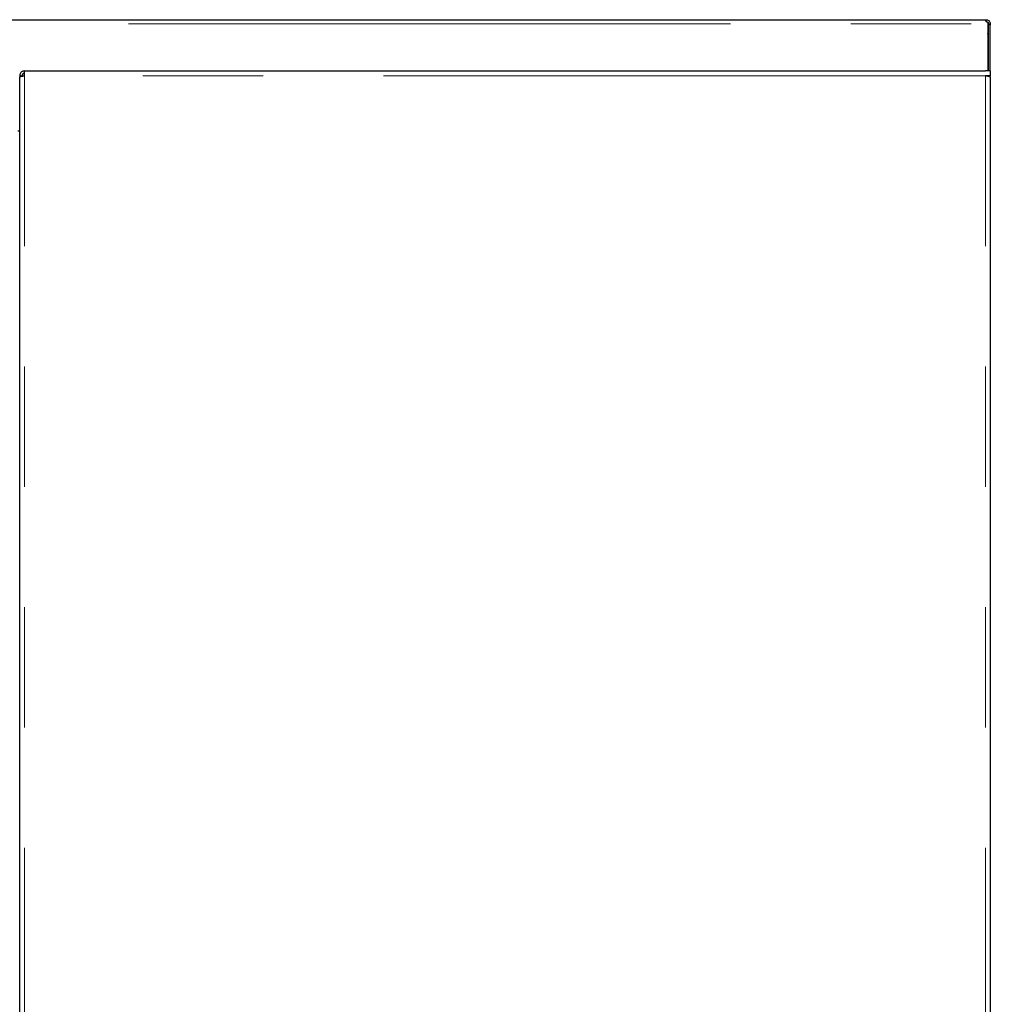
# Model space of a CAD drawing. Header units: millimetres. Extents: x 18 to 263, y 61 to 154.
# Tile 19 of 74: x 60 to 70, y 82 to 93. Entities that reach past the tile are written whole.
import ezdxf

# ---------------------------------------------------------------- set-up
doc = ezdxf.new("R2010")
doc.units = ezdxf.units.MM
doc.linetypes.add('PHANTOM', pattern=[12.7, 6.35, -1.27, 1.27, -1.27, 1.27, -1.27])

msp = doc.modelspace()

# ---------------------------------------------------------------- linework, layer by layer
at = {"color": 7, "linetype": 'Continuous', "lineweight": 25}
for p, q in [((22.808, 92.647), (69.989, 92.647)), ((69.989, 92.647), (69.999, 92.647)), ((69.999, 92.627), (69.999, 92.647)), ((70.019, 92.618), (70.019, 92.602)), ((70.019, 92.602), (70.019, 92.106)), ((70.024, 92.602), (70.024, 92.592)), ((70.024, 92.602), (70.044, 92.602)), ((70.044, 92.592), (70.024, 92.592)), ((70.024, 92.106), (70.024, 92.592)), ((70.044, 92.602), (70.044, 92.592)), ((70.044, 92.106), (70.044, 92.592)), ((70.024, 92.467), (70.019, 92.501)), ((70.024, 92.467), (70.019, 92.467)), ((59.854, 92.056), (59.854, 92.106)), ((59.854, 92.106), (69.994, 92.106)), ((70.044, 92.106), (69.994, 92.106)), ((70.044, 92.106), (70.044, 92.056)), ((59.804, 92.056), (59.829, 92.056)), ((59.804, 92.056), (59.804, 92.042)), ((59.804, 64.856), (59.804, 92.042)), ((59.829, 92.056), (59.829, 92.052)), ((70.044, 92.056), (69.994, 92.056)), ((70.019, 92.056), (70.019, 92.052)), ((70.019, 92.052), (70.019, 92.056)), ((70.044, 92.042), (70.044, 92.056)), ((70.044, 92.042), (70.044, 64.856)), ((59.804, 91.472), (59.784, 91.472))]:
    msp.add_line(p, q, dxfattribs=at)
at = {"color": 8, "linetype": 'PHANTOM', "lineweight": 18}
for p, q in [((22.853, 92.602), (70.019, 92.602)), ((59.854, 64.856), (59.854, 92.056)), ((69.994, 92.056), (59.854, 92.056)), ((69.994, 64.856), (69.994, 92.056))]:
    msp.add_line(p, q, dxfattribs=at)
at = {"color": 7, "linetype": 'Continuous', "lineweight": 25}
for points, knots in [([(70.019, 92.618), (70.017, 92.619), (70.013, 92.619), (70.007, 92.622), (70.002, 92.627), (69.997, 92.632), (69.994, 92.638), (69.991, 92.643), (69.989, 92.646), (69.989, 92.647), (69.989, 92.647)], [0, 0, 0, 0, 0.088529, 0.183971, 0.291074, 0.411865, 0.545624, 0.690516, 0.841948, 1, 1, 1, 1]), ([(69.999, 92.647), (70.002, 92.647), (70.007, 92.647), (70.016, 92.644), (70.024, 92.64), (70.031, 92.634), (70.037, 92.627), (70.041, 92.618), (70.044, 92.61), (70.044, 92.605), (70.044, 92.602)], [0, 0, 0, 0, 0.115355, 0.239004, 0.3682, 0.499995, 0.631882, 0.760889, 0.883221, 1, 1, 1, 1]), ([(69.999, 92.627), (70.001, 92.627), (70.003, 92.627), (70.008, 92.626), (70.013, 92.623), (70.017, 92.62), (70.02, 92.616), (70.023, 92.611), (70.024, 92.606), (70.024, 92.604), (70.024, 92.602)], [0, 0, 0, 0, 0.12477, 0.249969, 0.375097, 0.500005, 0.624953, 0.749913, 0.873754, 1, 1, 1, 1]), ([(59.854, 92.106), (59.848, 92.106), (59.837, 92.105), (59.822, 92.096), (59.811, 92.083), (59.805, 92.069), (59.804, 92.06), (59.804, 92.056)], [0, 0, 0, 0, 0.218158, 0.436329, 0.654483, 0.872651, 1, 1, 1, 1]), ([(59.854, 92.081), (59.851, 92.081), (59.845, 92.08), (59.837, 92.076), (59.832, 92.068), (59.829, 92.062), (59.829, 92.057), (59.829, 92.056)], [0, 0, 0, 0, 0.228397, 0.456756, 0.685047, 0.913376, 1, 1, 1, 1]), ([(59.804, 92.042), (59.805, 92.043), (59.806, 92.045), (59.815, 92.048), (59.828, 92.051), (59.842, 92.054), (59.851, 92.056), (59.854, 92.056)], [0, 0, 0, 0, 0.218154, 0.436314, 0.654486, 0.872647, 1, 1, 1, 1]), ([(69.994, 92.056), (70, 92.055), (70.011, 92.053), (70.026, 92.05), (70.038, 92.047), (70.043, 92.044), (70.044, 92.043), (70.044, 92.042)], [0, 0, 0, 0, 0.218147, 0.436327, 0.654478, 0.872652, 1, 1, 1, 1])]:
    msp.add_open_spline(points, degree=3, knots=knots, dxfattribs=at)

doc.saveas('drawing.dxf')
